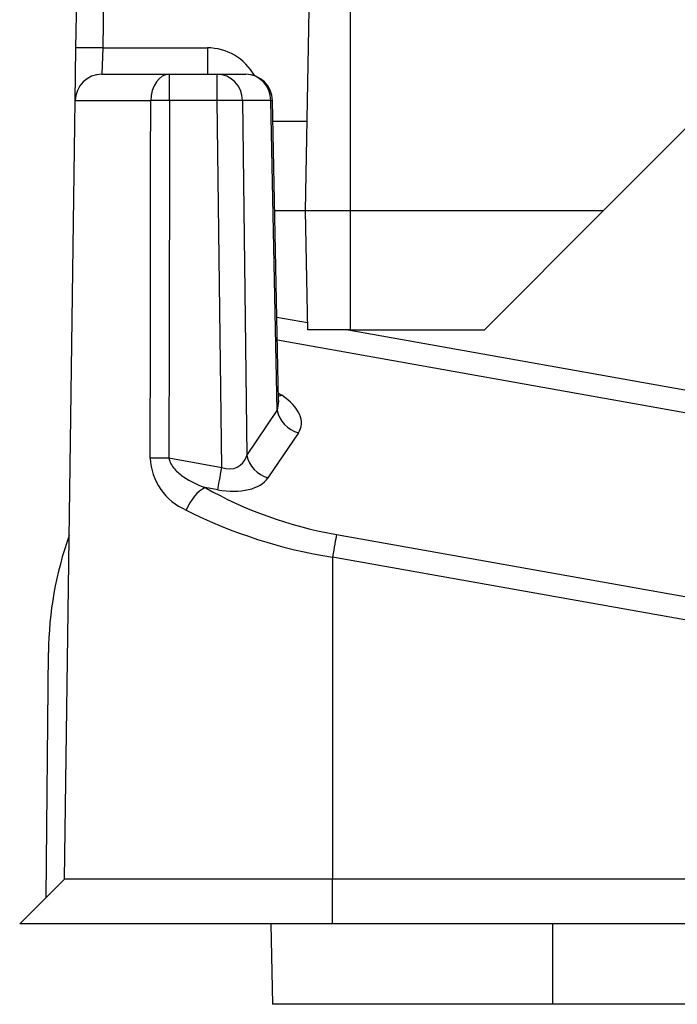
# Model space of a CAD drawing. Header units: millimetres. Extents: x 0 to 210, y 0 to 297.
# Tile 8 of 28: x 63 to 71, y 161 to 172. Entities that reach past the tile are written whole.
import ezdxf

# ---------------------------------------------------------------- set-up
doc = ezdxf.new("R2010")
doc.units = ezdxf.units.MM
for name, color, linetype in [('0040_001_EKEY_DL', 7, 'Continuous'), ('0040_003_EKEY_DL', 7, 'Continuous'), ('Default', 7, 'Continuous')]:
    doc.layers.add(name, color=color, linetype=linetype)

# ---------------------------------------------------------------- blocks, each defined once
blk = doc.blocks.new('SE7')
at = {"layer": '0040_001_EKEY_DL', "color": 7, "linetype": 'Continuous'}
for p, q in [((63.959, 171.496), (64.031, 176.703)), ((64.331, 176.703), (64.259, 171.498)), ((63.951, 170.907), (63.959, 171.496)), ((64.259, 171.498), (64.25, 171.203)), ((64.259, 171.498), (65.429, 171.498)), ((65.429, 171.498), (65.429, 171.203)), ((64.25, 171.203), (65.007, 171.203)), ((65.007, 171.203), (65.54, 171.203)), ((65.007, 170.908), (65.007, 171.203)), ((65.54, 171.203), (65.858, 171.203)), ((65.54, 170.908), (65.54, 171.203)), ((63.829, 162.203), (63.951, 170.907)), ((64.795, 170.907), (63.951, 170.907)), ((65.54, 170.908), (65.007, 170.908)), ((65.591, 166.806), (65.54, 170.908)), ((65.822, 170.908), (65.871, 166.94)), ((66.14, 170.908), (65.822, 170.908)), ((66.211, 167.443), (66.14, 170.908)), ((66.227, 167.556), (66.158, 170.909)), ((66.208, 168.488), (66.551, 168.427)), ((67.003, 168.346), (72.721, 167.327)), ((72.676, 167.077), (66.213, 168.228)), ((66.225, 167.637), (66.261, 167.614)), ((65.871, 166.94), (66.211, 167.443)), ((66.448, 167.192), (66.107, 166.689)), ((64.999, 166.912), (65.591, 166.806)), ((65.545, 166.556), (65.404, 166.581)), ((66.874, 166.055), (71.422, 165.247)), ((66.829, 165.804), (66.829, 162.203)), ((71.377, 164.995), (66.829, 165.804)), ((63.627, 162.001), (63.651, 164.738)), ((63.829, 162.203), (63.329, 161.703)), ((66.829, 162.203), (63.829, 162.203)), ((82.129, 162.203), (66.829, 162.203)), ((66.829, 161.703), (66.829, 162.203)), ((66.829, 161.703), (63.329, 161.703)), ((66.16, 160.803), (66.144, 161.703)), ((82.129, 161.703), (66.829, 161.703)), ((69.294, 160.803), (69.294, 161.703)), ((69.294, 160.803), (66.159, 160.803)), ((79.664, 160.803), (69.294, 160.803))]:
    blk.add_line(p, q, dxfattribs=at)
for centre, radius, start, end in [((65.429, 170.898), 0.6, 28.7921, 90), ((64.25, 170.903), 0.3, 90, 179.2), ((65.858, 170.903), 0.3, 1.1791, 90), ((65.449, 166.936), 0.659, 182.2383, 247.0745), ((67.677, 171.257), 5.519, 243.2478, 261.1662), ((67.651, 164.703), 4, 160.4042, 179.5)]:
    blk.add_arc(centre, radius, start, end, dxfattribs=at)
for centre, major_axis, ratio, start_param, end_param in [((64.259, 171.492), (-0.3, 0.004), 0.017451, 4.712633, 6.283185), ((65.007, 170.903), (0, -0.3), 0.70652, 3.141593, 4.698426), ((65.54, 170.903), (0, 0.3), 0.939693, 4.729842, 6.283185), ((65.858, 170.903), (0, 0.3), 0.939693, 4.729842, 6.283185), ((65.007, 170.903), (-0.3, 0.001), 0.017452, 4.712429, 5.496903), ((66.829, 133.048), (0, 178.008), 0.010474, 1.356472, 1.379393), ((65.54, 170.903), (0.3, 0.004), 0.017451, 0.349066, 1.570583), ((65.858, 170.903), (-0.3, -0.006), 0.005514, 2.792577, 3.141593), ((66.306, 167.87), (0.165, 0.25), 0.566783, 3.624744, 3.79374), ((65.879, 167.412), (-0.596, 0.161), 0.554714, 2.953164, 4.174681), ((65.924, 167.668), (-0.194, 0.344), 0.674555, 3.689331, 4.038347), ((66.493, 167.448), (-0.249, 0.168), 0.8452, 0.694304, 1.931802), ((65.586, 167.168), (-0.18, 0.358), 0.675527, 2.516975, 3.738493), ((66.153, 166.945), (-0.249, 0.168), 0.8452, 0.694304, 1.931802), ((64.999, 166.906), (-0.3, 0.001), 0.017452, 4.712424, 5.480505), ((65.591, 166.811), (-0.053, -0.295), 0.003061, 0.523601, 1.553614), ((65.541, 166.912), (0.594, -0.163), 0.562927, 4.872646, 6.094163), ((65.359, 166.325), (0.149, 0.26), 0.507395, 0.619022, 1.838942), ((66.881, 167.595), (-2.6, 0.683), 0.560327, 1.120393, 1.714431), ((66.829, 165.8), (0.053, 0.295), 0.002444, 0.523601, 1.557049)]:
    blk.add_ellipse(centre, major_axis=major_axis, ratio=ratio, start_param=start_param, end_param=end_param, dxfattribs=at)
for points, knots in [([(64.79, 166.911), (64.79, 167.111), (64.791, 167.311), (64.791, 167.511), (64.792, 168.31), (64.793, 169.11), (64.794, 169.91), (64.794, 170.242), (64.795, 170.575), (64.795, 170.907)], [0, 0, 0, 0, 0.150112, 0.150112, 0.150112, 0.750559, 0.750559, 0.750559, 1, 1, 1, 1]), ([(66.23, 167.535), (66.23, 167.535), (66.23, 167.535), (66.228, 167.54), (66.227, 167.551), (66.227, 167.557)], [0.6948231, 0.6948231, 0.6948231, 0.6948231, 0.7001885, 0.8580829, 1, 1, 1, 1]), ([(64.999, 166.912), (65.006, 166.864), (65.032, 166.824), (65.092, 166.754), (65.127, 166.725), (65.238, 166.649), (65.319, 166.612), (65.404, 166.581)], [0, 0, 0, 0, 0.25, 0.25, 0.5, 0.5, 1, 1, 1, 1])]:
    blk.add_open_spline(points, degree=3, knots=knots, dxfattribs=at)
at = {"layer": '0040_003_EKEY_DL', "color": 7, "linetype": 'Continuous'}
for p, q in [((67.029, 172.084), (67.029, 169.674)), ((66.529, 169.674), (66.568, 171.923)), ((69.857, 169.674), (71.446, 171.263)), ((66.546, 170.674), (66.163, 170.674)), ((66.529, 169.674), (66.183, 169.674)), ((66.552, 168.346), (66.529, 169.674)), ((67.029, 169.674), (66.529, 169.674)), ((67.029, 169.674), (67.029, 168.346)), ((69.857, 169.674), (67.029, 169.674)), ((68.529, 168.346), (69.857, 169.674)), ((67.029, 168.346), (66.552, 168.346)), ((67.029, 168.346), (68.529, 168.346))]:
    blk.add_line(p, q, dxfattribs=at)

msp = doc.modelspace()

# ---------------------------------------------------------------- block references
at = {"layer": 'Default'}
msp.add_blockref('SE7', (0, 0), dxfattribs=at)

doc.saveas('drawing.dxf')
